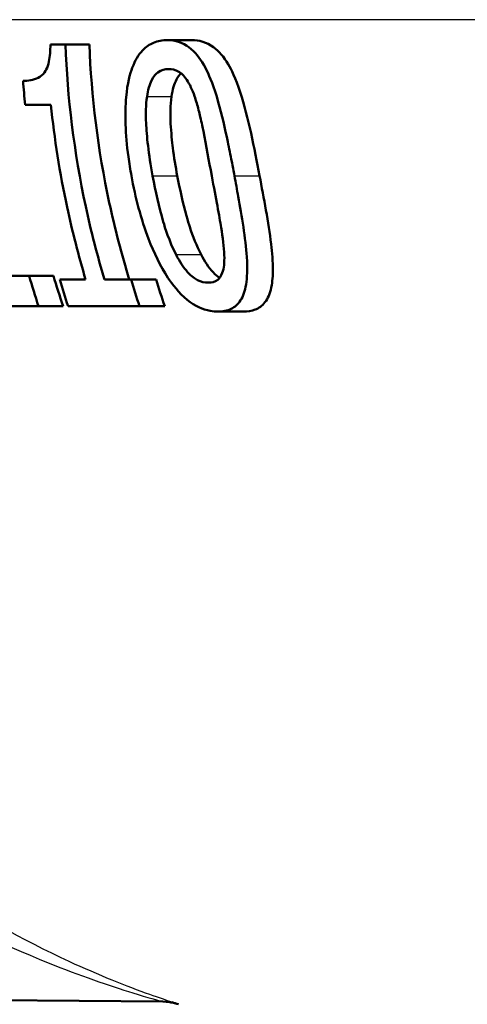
# Model space of a CAD drawing. Header units: millimetres. Extents: x 100 to 2000, y 93 to 3952.
# Tile 10 of 26: x 770.44 to 774.73, y 1488.49 to 1497.94. Entities that reach past the tile are written whole.
import ezdxf

# ---------------------------------------------------------------- set-up
doc = ezdxf.new("R2010")
doc.units = ezdxf.units.MM
doc.header["$LTSCALE"] = 10
doc.layers.add('Visible Edges(ISO)', color=7, linetype='Continuous', lineweight=50)
doc.layers.add('Visible Tangent Edges(ISO)', color=7, linetype='Continuous', lineweight=25)

msp = doc.modelspace()

# ---------------------------------------------------------------- linework, layer by layer
at = {"layer": 'Visible Edges(ISO)'}
for p, q in [((771.8523, 1497.7393), (772.0878, 1497.7393)), ((770.7321, 1497.6968), (770.8765, 1497.6968)), ((770.8765, 1497.6968), (771.1064, 1497.6968)), ((770.7372, 1497.1194), (770.4902, 1497.1194)), ((769.9061, 1495.4784), (770.5282, 1495.4784)), ((770.5282, 1495.4784), (770.762, 1495.4784)), ((770.8215, 1495.444), (771.0705, 1495.444)), ((771.2513, 1495.444), (771.5058, 1495.444)), ((771.5058, 1495.444), (771.7455, 1495.444)), ((770.6177, 1495.1887), (769.8421, 1495.1887)), ((770.6177, 1495.1887), (770.8537, 1495.1887)), ((771.5871, 1495.1887), (770.9015, 1495.1887)), ((771.5871, 1495.1887), (771.8287, 1495.1887)), ((772.3387, 1495.136), (772.5852, 1495.136)), ((746.4091, 1488.7414), (771.81, 1488.5197))]:
    msp.add_line(p, q, dxfattribs=at)
msp.add_arc((774.9975, 1498.0223), 10, 251.95046, 252.32914, dxfattribs=at)
for points, knots in [([(771.8523, 1497.7393), (771.8084, 1497.7393), (771.7644, 1497.7322), (771.685, 1497.6988), (771.6493, 1497.6748), (771.5772, 1497.5984), (771.5442, 1497.5434), (771.4954, 1497.4147), (771.4712, 1497.3266), (771.4446, 1497.034), (771.4506, 1496.8412), (771.4887, 1496.5593), (771.4986, 1496.4977), (771.5098, 1496.4367)], [-0.3173287, -0.3173287, -0.3173287, -0.3173287, -0.2576697, -0.2576697, -0.2047328, -0.2047328, -0.1412137, -0.1412137, -0.0854501, -0.0854501, -0.0186176, -0.0186176, 0, 0, 0, 0]), ([(772.4976, 1496.4387), (772.4891, 1496.4841), (772.4805, 1496.5296), (772.4596, 1496.638), (772.4471, 1496.7014), (772.4076, 1496.8922), (772.378, 1497.0231), (772.3008, 1497.2939), (772.2624, 1497.3866), (772.196, 1497.5227), (772.1536, 1497.5855), (772.0484, 1497.689), (771.9874, 1497.7194), (771.9011, 1497.7371), (771.8766, 1497.7393), (771.8523, 1497.7393)], [-0.136583, -0.136583, -0.136583, -0.136583, -0.1299919, -0.1299919, -0.1208108, -0.1208108, -0.102077, -0.102077, -0.0791824, -0.0791824, -0.0492599, -0.0492599, -0.0139321, -0.0139321, 0, 0, 0, 0]), ([(772.0878, 1497.7393), (772.1584, 1497.7393), (772.2305, 1497.7207), (772.3497, 1497.6327), (772.3962, 1497.5788), (772.4674, 1497.4582), (772.5086, 1497.3759), (772.6322, 1496.9989), (772.6889, 1496.7014), (772.7392, 1496.4387)], [0, 0, 0, 0, 0.0402779, 0.0402779, 0.0706798, 0.0706798, 0.0918639, 0.0918639, 0.1291646, 0.1291646, 0.1291646, 0.1291646]), ([(770.7321, 1497.6968), (770.7316, 1497.6413), (770.7282, 1497.5844), (770.7121, 1497.505), (770.7039, 1497.4786), (770.6848, 1497.4397), (770.6716, 1497.4182), (770.6073, 1497.3664), (770.5559, 1497.3535), (770.4938, 1497.3487), (770.4818, 1497.3483), (770.47, 1497.3483)], [-0.1289359, -0.1289359, -0.1289359, -0.1289359, -0.0853071, -0.0853071, -0.0591966, -0.0591966, -0.0395472, -0.0395472, -0.0075337, -0.0075337, 0, 0, 0, 0]), ([(771.2513, 1495.444), (771.1826, 1495.6726), (771.1222, 1495.9065), (770.9591, 1496.6629), (770.895, 1497.1938), (770.8765, 1497.6968)], [6.8541677, 6.8541677, 6.8541677, 6.8541677, 6.9206391, 6.9206391, 7.0673199, 7.0673199, 7.0673199, 7.0673199]), ([(771.1064, 1497.6968), (771.1248, 1497.2057), (771.1877, 1496.6878), (771.351, 1495.931), (771.4156, 1495.6843), (771.4895, 1495.444)], [0.0320562, 0.0320562, 0.0320562, 0.0320562, 0.1751801, 0.1751801, 0.2453287, 0.2453287, 0.2453287, 0.2453287]), ([(771.6594, 1497.1984), (771.6638, 1497.2282), (771.6696, 1497.2569), (771.6843, 1497.3086), (771.6929, 1497.3317), (771.724, 1497.3953), (771.7466, 1497.4172), (771.7943, 1497.4534), (771.8304, 1497.4618), (771.8658, 1497.4618)], [-0.04078807, -0.04078807, -0.04078807, -0.04078807, -0.03547766, -0.03547766, -0.03054126, -0.03054126, -0.02028922, -0.02028922, 0, 0, 0, 0]), ([(771.8658, 1497.4618), (771.8981, 1497.4618), (771.9315, 1497.4548), (771.9831, 1497.4242), (772.0108, 1497.4028), (772.0703, 1497.3152), (772.0944, 1497.2616), (772.1148, 1497.2025)], [-0.07408991, -0.07408991, -0.07408991, -0.07408991, -0.04065694, -0.04065694, -0.02003426, -0.02003426, 0, 0, 0, 0]), ([(771.9864, 1497.4199), (771.9722, 1497.4069), (771.9568, 1497.3883), (771.9311, 1497.3399), (771.9218, 1497.3162), (771.9055, 1497.2617), (771.899, 1497.2307), (771.8943, 1497.1984)], [0.02249654, 0.02249654, 0.02249654, 0.02249654, 0.03049218, 0.03049218, 0.0365599, 0.0365599, 0.04330533, 0.04330533, 0.04330533, 0.04330533]), ([(771.7129, 1496.4367), (771.6739, 1496.649), (771.6556, 1496.8255), (771.6465, 1497.0294), (771.6479, 1497.119), (771.6594, 1497.1984)], [-0.0617318, -0.0617318, -0.0617318, -0.0617318, -0.02586206, -0.02586206, 0, 0, 0, 0]), ([(771.8943, 1497.1984), (771.8826, 1497.1172), (771.8815, 1497.0253), (771.8901, 1496.8539), (771.9001, 1496.764), (771.9185, 1496.6171), (771.933, 1496.5262), (771.9498, 1496.4367)], [0, 0, 0, 0, 0.02645273, 0.02645273, 0.05185416, 0.05185416, 0.09226177, 0.09226177, 0.09226177, 0.09226177]), ([(772.1148, 1497.2025), (772.1225, 1497.1802), (772.1297, 1497.1573), (772.149, 1497.0913), (772.1603, 1497.0468), (772.1767, 1496.976), (772.1825, 1496.9493), (772.1922, 1496.9029), (772.1962, 1496.8831), (772.2271, 1496.7271), (772.2536, 1496.579), (772.2798, 1496.4387)], [-0.07618048, -0.07618048, -0.07618048, -0.07618048, -0.06913965, -0.06913965, -0.05618746, -0.05618746, -0.0485056, -0.0485056, -0.04281273, -0.04281273, 0, 0, 0, 0]), ([(770.7372, 1497.1194), (770.7702, 1496.7947), (770.822, 1496.4647), (770.9426, 1495.9041), (771.0025, 1495.6715), (771.0705, 1495.444)], [0.08723, 0.08723, 0.08723, 0.08723, 0.1790734, 0.1790734, 0.2451845, 0.2451845, 0.2451845, 0.2451845]), ([(771.5098, 1496.4367), (771.5474, 1496.2315), (771.6016, 1496.0231), (771.7257, 1495.6993), (771.7878, 1495.5705), (771.9008, 1495.3994), (771.9637, 1495.3156), (772.1204, 1495.1888), (772.1944, 1495.1555), (772.2909, 1495.1381), (772.315, 1495.136), (772.3387, 1495.136)], [-0.2818699, -0.2818699, -0.2818699, -0.2818699, -0.1730949, -0.1730949, -0.0964173, -0.0964173, -0.0528487, -0.0528487, -0.013456, -0.013456, 0, 0, 0, 0]), ([(771.9375, 1495.683), (771.8701, 1495.8156), (771.8312, 1495.9423), (771.7745, 1496.1362), (771.7398, 1496.2906), (771.7129, 1496.4367)], [-0.06211467, -0.06211467, -0.06211467, -0.06211467, -0.04456745, -0.04456745, 0, 0, 0, 0]), ([(771.9498, 1496.4367), (771.9737, 1496.3097), (772.0032, 1496.1783), (772.0507, 1496.0078), (772.0613, 1495.9734), (772.0993, 1495.8559), (772.1357, 1495.7661), (772.1786, 1495.683)], [0, 0, 0, 0, 0.0387502, 0.0387502, 0.0538593, 0.0538593, 0.1124391, 0.1124391, 0.1124391, 0.1124391]), ([(772.2798, 1496.4387), (772.321, 1496.2173), (772.3527, 1496.053), (772.3863, 1495.847), (772.3983, 1495.7552), (772.4007, 1495.6769)], [-0.05537411, -0.05537411, -0.05537411, -0.05537411, -0.0252396, -0.0252396, 0, 0, 0, 0]), ([(772.3387, 1495.136), (772.3839, 1495.136), (772.4281, 1495.1435), (772.5017, 1495.18), (772.5321, 1495.206), (772.5821, 1495.2839), (772.5996, 1495.3345), (772.6202, 1495.4587), (772.6242, 1495.5421), (772.6041, 1495.8408), (772.5683, 1496.0511), (772.5225, 1496.3052), (772.5101, 1496.3722), (772.4976, 1496.4387)], [-0.2257924, -0.2257924, -0.2257924, -0.2257924, -0.1857342, -0.1857342, -0.1510368, -0.1510368, -0.1148148, -0.1148148, -0.0775764, -0.0775764, -0.020297, -0.020297, 0, 0, 0, 0]), ([(772.7392, 1496.4387), (772.7798, 1496.2268), (772.8252, 1495.9914), (772.8596, 1495.6996), (772.8667, 1495.6139), (772.8664, 1495.4848), (772.8634, 1495.4249), (772.8388, 1495.3088), (772.8188, 1495.262), (772.7645, 1495.1915), (772.7321, 1495.1689), (772.6618, 1495.1414), (772.6238, 1495.136), (772.5852, 1495.136)], [0, 0, 0, 0, 0.0647166, 0.0647166, 0.0910254, 0.0910254, 0.1077643, 0.1077643, 0.1247392, 0.1247392, 0.1411404, 0.1411404, 0.157146, 0.157146, 0.157146, 0.157146]), ([(772.2471, 1495.4136), (772.2138, 1495.4136), (772.1788, 1495.4206), (772.1201, 1495.4507), (772.0881, 1495.4715), (772.0076, 1495.5602), (771.9703, 1495.6178), (771.9375, 1495.683)], [-0.07810431, -0.07810431, -0.07810431, -0.07810431, -0.04469566, -0.04469566, -0.02310952, -0.02310952, 0, 0, 0, 0]), ([(772.1786, 1495.683), (772.2122, 1495.6174), (772.2502, 1495.5594), (772.3159, 1495.4883), (772.3367, 1495.4707), (772.3548, 1495.458)], [0, 0, 0, 0, 0.02333505, 0.02333505, 0.0361025, 0.0361025, 0.0361025, 0.0361025]), ([(772.4007, 1495.6769), (772.4019, 1495.6435), (772.4013, 1495.6109), (772.395, 1495.5532), (772.3897, 1495.5282), (772.3697, 1495.4737), (772.3539, 1495.4544), (772.3124, 1495.4208), (772.2799, 1495.4136), (772.2471, 1495.4136)], [-0.04483889, -0.04483889, -0.04483889, -0.04483889, -0.0368469, -0.0368469, -0.02954154, -0.02954154, -0.01863507, -0.01863507, 0, 0, 0, 0]), ([(771.9377, 1488.5019), (771.9367, 1488.5022), (771.9354, 1488.5025), (771.9322, 1488.5034), (771.9304, 1488.5039), (771.9247, 1488.5053), (771.9205, 1488.5064), (771.9077, 1488.5092), (771.9008, 1488.5107), (771.8756, 1488.515), (771.8628, 1488.5192), (771.81, 1488.5197)], [0.773763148, 0.773763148, 0.773763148, 0.773763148, 0.77496271, 0.77496271, 0.776072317, 0.776072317, 0.777573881, 0.777573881, 0.778673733, 0.778673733, 0.779786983, 0.779786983, 0.779786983, 0.779786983])]:
    msp.add_open_spline(points, degree=3, knots=knots, dxfattribs=at)
for points in [[(770.47, 1497.3483), (770.4757, 1497.2724), (770.4824, 1497.1961), (770.4902, 1497.1194)], [(770.6177, 1495.1887), (770.5865, 1495.2842), (770.5566, 1495.3809), (770.5282, 1495.4784)], [(770.762, 1495.4784), (770.7911, 1495.3808), (770.8217, 1495.2841), (770.8537, 1495.1887)], [(770.8215, 1495.444), (770.847, 1495.3581), (770.8737, 1495.273), (770.9015, 1495.1887)], [(771.5871, 1495.1887), (771.5589, 1495.2729), (771.5318, 1495.3581), (771.5058, 1495.444)], [(771.7455, 1495.444), (771.7721, 1495.358), (771.7999, 1495.2729), (771.8287, 1495.1887)]]:
    msp.add_open_spline(points, degree=3, dxfattribs=at)
at = {"layer": 'Visible Tangent Edges(ISO)'}
for p, q in [((858.2388, 1497.935), (765.1081, 1497.935)), ((771.6594, 1497.1984), (771.8943, 1497.1984)), ((771.7129, 1496.4367), (771.9498, 1496.4367)), ((772.4976, 1496.4387), (772.7392, 1496.4387)), ((771.9375, 1495.683), (772.1786, 1495.683))]:
    msp.add_line(p, q, dxfattribs=at)
for points, knots in [([(771.8987, 1488.5145), (771.8494, 1488.5306), (771.7731, 1488.5562), (771.4723, 1488.6638), (771.1945, 1488.7736), (770.4743, 1489.1073), (770.0116, 1489.3639), (769.294, 1489.8529), (769.0351, 1490.048), (768.4109, 1490.5699), (768.0516, 1490.916), (767.4978, 1491.5341), (767.2933, 1491.7838), (767.101, 1492.0405)], [-0.7418391, -0.7418391, -0.7418391, -0.7418391, -0.6907548, -0.6907548, -0.565948, -0.565948, -0.3727805, -0.3727805, -0.2626422, -0.2626422, -0.1010162, -0.1010162, 0, 0, 0, 0]), ([(766.7073, 1491.7414), (766.9091, 1491.5085), (767.1238, 1491.2819), (767.7056, 1490.7209), (768.0831, 1490.4065), (768.7391, 1489.9324), (769.0112, 1489.755), (769.7655, 1489.3104), (770.2519, 1489.0768), (771.0087, 1488.7729), (771.3005, 1488.6727), (771.664, 1488.5599), (771.7763, 1488.5284), (771.8074, 1488.5202), (771.8094, 1488.5198), (771.8095, 1488.5198)], [0, 0, 0, 0, 0.1010162, 0.1010162, 0.2626422, 0.2626422, 0.3727805, 0.3727805, 0.565948, 0.565948, 0.6907548, 0.6907548, 0.768272, 0.768272, 0.779787, 0.779787, 0.779787, 0.779787])]:
    msp.add_open_spline(points, degree=3, knots=knots, dxfattribs=at)

doc.saveas('drawing.dxf')
